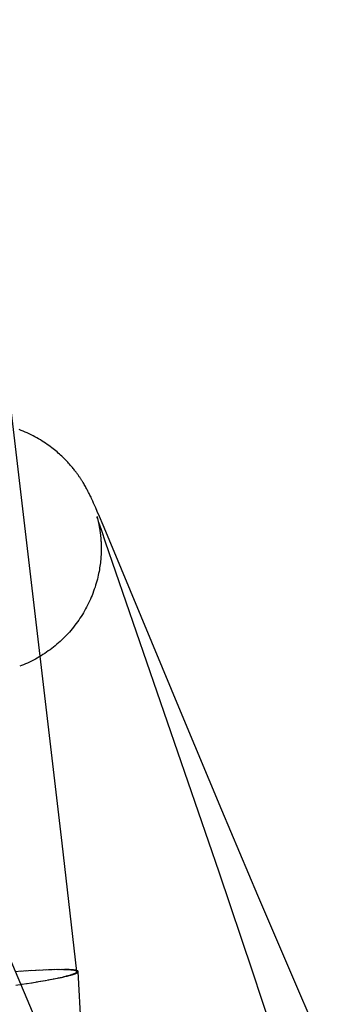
# Model space of a CAD drawing. Header units: inches. Extents: x 0 to 283, y 0 to 183.
# Tile 90 of 114: x 148.0239 to 148.0714, y 92.8197 to 92.9714. Entities that reach past the tile are written whole.
import ezdxf

# ---------------------------------------------------------------- set-up
doc = ezdxf.new("R2010")
doc.units = ezdxf.units.IN
doc.header["$LTSCALE"] = 15.583333
doc.header["$MEASUREMENT"] = 0
doc.linetypes.add('HIDDEN', pattern=[0.2, 0.1, -0.1])
doc.layers.add('DEFAULT_2', color=8, linetype='HIDDEN')

msp = doc.modelspace()

# ---------------------------------------------------------------- linework, layer by layer
at = {"layer": 'DEFAULT_2', "color": 8, "linetype": 'HIDDEN'}
for p, q in [((148.0304, 92.84449), (147.96804, 93.37336)), ((148.03371, 92.89993), (148.03362, 92.90008)), ((148.0338, 92.89978), (148.03371, 92.89993)), ((148.03389, 92.89963), (148.0338, 92.89978)), ((148.03398, 92.89948), (148.03389, 92.89963)), ((148.03406, 92.89933), (148.03398, 92.89948)), ((148.03414, 92.89919), (148.03406, 92.89933)), ((148.03421, 92.89905), (148.03414, 92.89919)), ((148.03428, 92.89892), (148.03421, 92.89905)), ((148.03435, 92.89879), (148.03428, 92.89892)), ((148.03441, 92.89867), (148.03435, 92.89879)), ((148.03447, 92.89855), (148.03441, 92.89867)), ((148.03453, 92.89843), (148.03447, 92.89855)), ((148.03459, 92.89832), (148.03453, 92.89843)), ((148.03467, 92.89815), (148.03459, 92.89832)), ((148.03475, 92.89798), (148.03467, 92.89815)), ((148.03483, 92.89782), (148.03475, 92.89798)), ((148.03491, 92.89766), (148.03483, 92.89782)), ((148.03501, 92.89744), (148.03491, 92.89766)), ((148.03511, 92.89722), (148.03501, 92.89744)), ((148.03524, 92.89693), (148.03511, 92.89722)), ((148.03538, 92.89662), (148.03524, 92.89693)), ((148.03556, 92.8962), (148.03538, 92.89662)), ((148.0358, 92.89565), (148.03556, 92.8962)), ((148.03576, 92.89484), (148.03576, 92.89483)), ((148.0358, 92.8947), (148.03578, 92.89476)), ((148.03578, 92.89474), (148.03579, 92.89472)), ((148.03615, 92.89484), (148.0358, 92.89565)), ((148.03584, 92.89456), (148.0358, 92.8947)), ((148.0358, 92.8947), (148.03581, 92.89464)), ((148.03581, 92.89464), (148.03583, 92.89457)), ((148.03583, 92.89457), (148.03585, 92.8945)), ((148.03591, 92.89436), (148.03584, 92.89456)), ((148.03671, 92.89352), (148.03615, 92.89484)), ((148.03585, 92.8945), (148.03587, 92.89441)), ((148.03587, 92.89441), (148.03589, 92.89432)), ((148.03589, 92.89432), (148.03592, 92.89421)), ((148.03601, 92.89404), (148.03591, 92.89436)), ((148.03592, 92.89421), (148.03594, 92.8941)), ((148.03594, 92.8941), (148.03597, 92.89398)), ((148.03597, 92.89398), (148.036, 92.89385)), ((148.036, 92.89385), (148.03602, 92.89372)), ((148.03618, 92.89353), (148.03601, 92.89404)), ((148.03602, 92.89372), (148.03605, 92.89358)), ((148.03605, 92.89358), (148.03608, 92.89344)), ((148.03608, 92.89344), (148.03611, 92.89329)), ((148.03648, 92.89264), (148.03618, 92.89353)), ((148.03789, 92.89069), (148.03671, 92.89352)), ((148.03707, 92.89089), (148.03648, 92.89264)), ((148.05457, 92.84003), (148.03707, 92.89089)), ((148.04884, 92.86423), (148.03789, 92.89069)), ((148.05495, 92.84961), (148.04884, 92.86423)), ((148.06052, 92.83643), (148.05495, 92.84961)), ((148.03266, 92.82471), (148.0304, 92.84449)), ((148.05973, 92.82464), (148.05457, 92.84003)), ((148.06605, 92.82349), (148.06052, 92.83643)), ((148.03035, 92.80793), (148.01958, 92.83328)), ((148.02412, 92.82477), (148.02313, 92.82468)), ((148.02491, 92.82482), (148.02396, 92.82474)), ((148.02566, 92.82487), (148.02476, 92.82479)), ((148.02639, 92.82491), (148.02553, 92.82484)), ((148.02694, 92.82494), (148.02627, 92.82489)), ((148.02748, 92.82496), (148.02675, 92.82491)), ((148.028, 92.82499), (148.02743, 92.82494)), ((148.02837, 92.825), (148.02787, 92.82496)), ((148.02885, 92.82501), (148.02829, 92.82498)), ((148.02919, 92.82502), (148.02869, 92.82499)), ((148.02951, 92.82503), (148.02908, 92.825)), ((148.02973, 92.82503), (148.02926, 92.825)), ((148.02983, 92.82504), (148.02962, 92.82501)), ((148.03003, 92.82504), (148.0298, 92.82501)), ((148.03022, 92.82504), (148.02996, 92.82501)), ((148.03041, 92.82504), (148.03013, 92.82501)), ((148.0306, 92.82504), (148.03029, 92.82501)), ((148.03077, 92.82504), (148.03044, 92.82501)), ((148.03094, 92.82503), (148.03077, 92.82504)), ((148.0311, 92.82503), (148.03094, 92.82503)), ((148.03126, 92.82503), (148.0311, 92.82503)), ((148.03348, 92.81334), (148.03287, 92.82472)), ((148.02641, 92.82312), (148.02743, 92.82328)), ((148.02711, 92.82324), (148.02782, 92.82335)), ((148.02778, 92.82336), (148.02832, 92.82344)), ((148.0282, 92.82344), (148.0288, 92.82353)), ((148.02861, 92.82351), (148.02914, 92.8236)), ((148.029, 92.82359), (148.02968, 92.8237)), ((148.02937, 92.82366), (148.02999, 92.82377)), ((148.02972, 92.82374), (148.03028, 92.82383)), ((148.03006, 92.82381), (148.03047, 92.82387)), ((148.03038, 92.82388), (148.03065, 92.82391)), ((148.03053, 92.82391), (148.03082, 92.82395)), ((148.03082, 92.82395), (148.03099, 92.82399)), ((148.03099, 92.82399), (148.03115, 92.82403)), ((148.03115, 92.82403), (148.0313, 92.82407)), ((148.0313, 92.82407), (148.03145, 92.82411)), ((148.03145, 92.82411), (148.03159, 92.82415)), ((148.06435, 92.81068), (148.05973, 92.82464)), ((148.07136, 92.8112), (148.06605, 92.82349)), ((148.02325, 92.82261), (148.02422, 92.82276)), ((148.02412, 92.82276), (148.025, 92.82288)), ((148.02491, 92.82288), (148.02575, 92.823)), ((148.02568, 92.823), (148.02661, 92.82314))]:
    msp.add_line(p, q, dxfattribs=at)
for points in [[(148.03362, 92.90008), (148.03357, 92.90016), (148.03352, 92.90024), (148.03347, 92.90032), (148.03342, 92.9004), (148.03337, 92.90048), (148.03332, 92.90056), (148.03326, 92.90065), (148.0332, 92.90073), (148.03315, 92.90082), (148.03309, 92.90091), (148.03303, 92.901), (148.03296, 92.90109), (148.0329, 92.90118), (148.03283, 92.90128), (148.03276, 92.90138), (148.03268, 92.90148), (148.03261, 92.90158), (148.03253, 92.90169), (148.03244, 92.9018), (148.03236, 92.90191), (148.03227, 92.90203), (148.03217, 92.90215), (148.03207, 92.90227), (148.03197, 92.9024), (148.03186, 92.90253), (148.03175, 92.90266), (148.03163, 92.9028), (148.03151, 92.90294), (148.03138, 92.90308), (148.03125, 92.90323), (148.03111, 92.90338), (148.03096, 92.90353), (148.03081, 92.90368), (148.03065, 92.90384), (148.03049, 92.904), (148.03033, 92.90416), (148.03015, 92.90432), (148.02997, 92.90448), (148.02979, 92.90465), (148.0296, 92.90481), (148.02941, 92.90497), (148.02921, 92.90514), (148.029, 92.90531), (148.02878, 92.90547), (148.02856, 92.90564), (148.02833, 92.90581), (148.02809, 92.90598), (148.02784, 92.90615), (148.02758, 92.90633), (148.02732, 92.9065), (148.02705, 92.90666), (148.02677, 92.90683), (148.02649, 92.90699), (148.0262, 92.90715), (148.02591, 92.9073), (148.02561, 92.90745), (148.02531, 92.9076), (148.02501, 92.90774), (148.02471, 92.90788), (148.0244, 92.90801), (148.02409, 92.90813), (148.02378, 92.90825)], [(148.03578, 92.89477), (148.03576, 92.89482), (148.03576, 92.89483)], [(148.03576, 92.89482), (148.03577, 92.89478), (148.03578, 92.89476)], [(148.03611, 92.89329), (148.03613, 92.89313), (148.03615, 92.89305), (148.03616, 92.89297), (148.03617, 92.89288), (148.03619, 92.8928), (148.0362, 92.89271), (148.03621, 92.89262), (148.03623, 92.89252), (148.03624, 92.89243), (148.03625, 92.89233), (148.03626, 92.89222), (148.03628, 92.89212), (148.03629, 92.89201), (148.0363, 92.8919), (148.03631, 92.89178), (148.03632, 92.89166), (148.03633, 92.89153), (148.03634, 92.8914), (148.03635, 92.89126), (148.03636, 92.89112), (148.03637, 92.89097), (148.03638, 92.89082), (148.03638, 92.89066), (148.03639, 92.89049), (148.03639, 92.89032), (148.0364, 92.89014), (148.0364, 92.88996), (148.0364, 92.88977), (148.03639, 92.88957), (148.03639, 92.88936), (148.03638, 92.88915), (148.03637, 92.88893), (148.03636, 92.8887), (148.03634, 92.88847), (148.03632, 92.88823), (148.0363, 92.88798), (148.03627, 92.88773), (148.03624, 92.88747), (148.0362, 92.88721), (148.03616, 92.88694), (148.03612, 92.88666), (148.03607, 92.88638), (148.03601, 92.8861), (148.03595, 92.8858), (148.03588, 92.8855), (148.03581, 92.8852), (148.03572, 92.88489), (148.03564, 92.88458), (148.03554, 92.88427), (148.03545, 92.88395), (148.03534, 92.88364), (148.03523, 92.88333), (148.03512, 92.88302), (148.035, 92.88271), (148.03487, 92.88241), (148.03474, 92.8821), (148.0346, 92.8818), (148.03446, 92.8815), (148.03431, 92.8812), (148.03416, 92.8809), (148.034, 92.88061), (148.03384, 92.88032), (148.03367, 92.88003), (148.0335, 92.87974), (148.03332, 92.87946), (148.03313, 92.87918), (148.03295, 92.8789), (148.03275, 92.87862), (148.03256, 92.87835), (148.03235, 92.87809), (148.03215, 92.87782), (148.03193, 92.87756), (148.03172, 92.8773), (148.0315, 92.87705), (148.03127, 92.8768), (148.03104, 92.87656), (148.03081, 92.87632), (148.03057, 92.87608), (148.03033, 92.87584), (148.03009, 92.87562), (148.02984, 92.87539), (148.02958, 92.87517), (148.02933, 92.87495), (148.02906, 92.87474), (148.0288, 92.87454), (148.02853, 92.87433), (148.02826, 92.87414), (148.02799, 92.87394), (148.02771, 92.87375), (148.02743, 92.87357), (148.02714, 92.87339), (148.02685, 92.87322), (148.02656, 92.87305), (148.02627, 92.87289), (148.02597, 92.87273), (148.02568, 92.87258), (148.02537, 92.87243), (148.02507, 92.87228), (148.02476, 92.87215), (148.02446, 92.87201), (148.02414, 92.87189), (148.02386, 92.87178)], [(148.03266, 92.82471), (148.03266, 92.82471), (148.03265, 92.82473), (148.03264, 92.82475), (148.03262, 92.82477), (148.0326, 92.82479), (148.03257, 92.8248), (148.03254, 92.82482), (148.0325, 92.82484), (148.03245, 92.82485), (148.0324, 92.82487), (148.03234, 92.82488), (148.03228, 92.82489), (148.03222, 92.82491), (148.03214, 92.82492), (148.03207, 92.82493), (148.03198, 92.82494), (148.0319, 92.82495), (148.0318, 92.82496), (148.0317, 92.82497), (148.0316, 92.82497), (148.03149, 92.82498), (148.03138, 92.82499), (148.03126, 92.82499), (148.03113, 92.825), (148.03101, 92.825), (148.03087, 92.82501), (148.03073, 92.82501), (148.03059, 92.82501)], [(148.03287, 92.82472), (148.03287, 92.82473), (148.03286, 92.82474), (148.03286, 92.82475), (148.03285, 92.82476), (148.03284, 92.82477), (148.03283, 92.82479), (148.03282, 92.8248), (148.03281, 92.82481), (148.03279, 92.82482), (148.03278, 92.82483), (148.03276, 92.82484), (148.03274, 92.82485), (148.03271, 92.82486), (148.03269, 92.82486), (148.03266, 92.82487), (148.03263, 92.82488), (148.0326, 92.82489), (148.03257, 92.8249), (148.03254, 92.82491), (148.0325, 92.82491), (148.03246, 92.82492), (148.03242, 92.82493), (148.03238, 92.82494), (148.03234, 92.82494), (148.03229, 92.82495), (148.03225, 92.82496), (148.0322, 92.82496), (148.03215, 92.82497), (148.0321, 92.82497), (148.03204, 92.82498), (148.03199, 92.82498), (148.03193, 92.82499), (148.03187, 92.82499), (148.03181, 92.825), (148.03175, 92.825), (148.03168, 92.82501), (148.03161, 92.82501), (148.03155, 92.82501), (148.03148, 92.82502), (148.03141, 92.82502), (148.03126, 92.82503)], [(148.03159, 92.82415), (148.03166, 92.82417), (148.03172, 92.82418), (148.03178, 92.8242), (148.03185, 92.82422), (148.03191, 92.82424), (148.03196, 92.82426), (148.03202, 92.82427), (148.03208, 92.82429), (148.03213, 92.82431), (148.03218, 92.82433), (148.03223, 92.82434), (148.03228, 92.82436), (148.03232, 92.82438), (148.03237, 92.82439), (148.03241, 92.82441), (148.03245, 92.82442), (148.03249, 92.82444), (148.03252, 92.82446), (148.03256, 92.82447), (148.03259, 92.82449), (148.03262, 92.8245), (148.03265, 92.82452), (148.03268, 92.82453), (148.0327, 92.82455), (148.03273, 92.82456), (148.03275, 92.82457), (148.03277, 92.82459), (148.03279, 92.8246), (148.0328, 92.82462), (148.03282, 92.82463), (148.03283, 92.82464), (148.03284, 92.82466), (148.03285, 92.82467), (148.03286, 92.82468), (148.03286, 92.82469), (148.03287, 92.82471), (148.03287, 92.82472), (148.03287, 92.82472)], [(148.03067, 92.82395), (148.03081, 92.82398), (148.03095, 92.82401), (148.03108, 92.82405), (148.03121, 92.82408), (148.03133, 92.82411), (148.03145, 92.82414), (148.03156, 92.82417), (148.03166, 92.82421), (148.03176, 92.82424), (148.03186, 92.82427), (148.03195, 92.8243), (148.03203, 92.82432), (148.03211, 92.82435), (148.03219, 92.82438), (148.03226, 92.82441), (148.03232, 92.82443), (148.03238, 92.82446), (148.03243, 92.82449), (148.03248, 92.82451), (148.03252, 92.82454), (148.03256, 92.82456), (148.03259, 92.82458), (148.03261, 92.82461), (148.03263, 92.82463), (148.03265, 92.82465), (148.03266, 92.82467), (148.03266, 92.82469), (148.03266, 92.82471)]]:
    msp.add_lwpolyline(points, dxfattribs=at)

doc.saveas('drawing.dxf')
